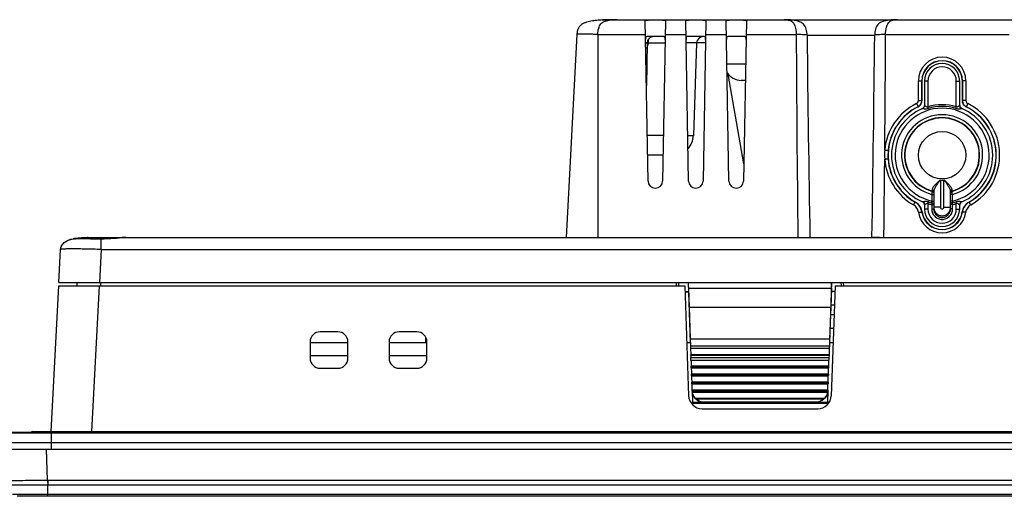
# Model space of a CAD drawing. Header units: millimetres. Extents: x 0 to 1682, y 0 to 1188.
# Tile 13 of 73: x 252 to 398, y 926 to 997. Entities that reach past the tile are written whole.
import ezdxf

# ---------------------------------------------------------------- set-up
doc = ezdxf.new("R2010")
doc.units = ezdxf.units.MM
doc.header["$LTSCALE"] = 92.51
for name, color, linetype in [('ANTENNA_CAP_V2-SHAPE', 7, 'CONTINUOUS'), ('FIXING_GUIDE_RT-SHAPE', 7, 'CONTINUOUS'), ('FRONT_CASE-RC15_-SHAPE', 7, 'CONTINUOUS'), ('GASKET-RT1550WD-SHAPE', 7, 'CONTINUOUS'), ('PROCESSING_MODULE_COVER-SHAPE', 7, 'CONTINUOUS'), ('REAR_CASE_15_RT1540__2024-SHAPE', 7, 'CONTINUOUS')]:
    doc.layers.add(name, color=color, linetype=linetype)

msp = doc.modelspace()

# ---------------------------------------------------------------- linework, layer by layer
at = {"layer": 'ANTENNA_CAP_V2-SHAPE', "color": 7, "linetype": 'Continuous'}
for p, q in [((385.962574, 987.446684), (385.962574, 983.821641)), ((386.462574, 987.446684), (385.962574, 987.446684)), ((386.462574, 987.446684), (386.462574, 983.637194)), ((390.662574, 983.637194), (390.662574, 987.446684)), ((390.662574, 987.446684), (391.162574, 987.446684)), ((391.162574, 983.821641), (391.162574, 987.446684)), ((385.962574, 983.821641), (385.963858, 983.822721)), ((386.537929, 983.379176), (386.462574, 983.637194)), ((390.587219, 983.379176), (390.662574, 983.637194)), ((391.16129, 983.822721), (391.162574, 983.821641)), ((388.314446, 972.751551), (388.312574, 972.72367)), ((388.312574, 972.72367), (388.312574, 968.713924)), ((388.810702, 972.751551), (388.812574, 972.72367)), ((388.812574, 968.713924), (388.812574, 972.72367)), ((387.020761, 970.639296), (387.020761, 969.646097)), ((387.087615, 971.332739), (387.092481, 971.130257)), ((387.092481, 971.130257), (387.091852, 971.082602)), ((387.312574, 971.072558), (387.312574, 968.477705)), ((389.812574, 968.477705), (389.812574, 971.072558)), ((390.032667, 971.130257), (390.037533, 971.332739)), ((390.033296, 971.082602), (390.032667, 971.130257)), ((390.032851, 971.139548), (390.033311, 971.157921)), ((390.104387, 969.646097), (390.104387, 970.639296)), ((385.962574, 969.071726), (385.962574, 968.446684)), ((385.963858, 969.070647), (385.962574, 969.071726)), ((386.537929, 969.514191), (386.462574, 969.256173)), ((386.462574, 969.256173), (386.462574, 968.446684)), ((387.012574, 969.117909), (387.012574, 968.477705)), ((387.012574, 969.117909), (387.312574, 969.117909)), ((390.112574, 969.117909), (389.812574, 969.117909)), ((390.112574, 968.477705), (390.112574, 969.117909)), ((390.587219, 969.514191), (390.662574, 969.256173)), ((390.662574, 968.446684), (390.662574, 969.256173)), ((391.162574, 969.071726), (391.16129, 969.070647)), ((391.162574, 968.446684), (391.162574, 969.071726)), ((386.462574, 968.446684), (385.962574, 968.446684)), ((387.012574, 968.477705), (387.312574, 968.477705)), ((388.312574, 968.713924), (387.312574, 968.713925)), ((388.812574, 968.713924), (389.812574, 968.713924)), ((390.112574, 968.477705), (389.812574, 968.477705)), ((390.662574, 968.446684), (391.162574, 968.446684))]:
    msp.add_line(p, q, dxfattribs=at)
for points in [[(387.091702, 971.163659), (387.092021, 971.141757), (387.092481, 971.130257)], [(390.033843, 971.184983), (390.036266, 971.270959), (390.037533, 971.332739)]]:
    msp.add_lwpolyline(points, dxfattribs=at)
msp.add_circle((388.562574, 976.446684), 3.517156, dxfattribs=at)
for centre, radius, start, end in [((388.562574, 987.446684), 2.6, 0, 180), ((388.562574, 987.446684), 2.1, 0, 180), ((388.562574, 976.446684), 6.973175, 282.77402378, 257.22597622), ((385.462574, 983.821641), 0.5, 292.79903127, 0), ((388.562574, 976.446684), 7.490891, 73.71947246, 106.28052754), ((388.562574, 976.446684), 7.222094, 73.71947246, 106.28052754), ((391.662574, 983.821641), 0.5, 180, 247.20096873), ((388.562574, 976.446684), 7.5, 112.77907505, 247.22092495), ((388.562574, 976.446684), 6.008572, 284.86854977, 255.13145023), ((388.562574, 976.446684), 5.56205, 285.33254404, 254.66745596), ((388.562574, 976.446684), 5.515937, 285.45713879, 254.54286121), ((388.562574, 976.446684), 7.5, 292.77907505, 67.22092495), ((388.562574, 976.446684), 3.731398, 266.15836178, 273.84163822), ((388.562574, 976.446684), 3.703454, 266.15836178, 273.84163822), ((432.32775, 963.60093), 45.85043, 170.60873206, 171.16977745), ((387.012667, 970.793294), 0.299949, 24.90235002, 74.6927933), ((387.012932, 970.841486), 0.299528, 12.39461368, 74.59862874), ((390.112216, 970.841486), 0.299528, 105.40136911, 167.60483165), ((390.11248, 970.793295), 0.299948, 105.30709944, 155.08652107), ((343.864192, 963.451275), 46.795548, 8.83588824, 9.38560224), ((385.462574, 969.071726), 0.5, 0, 67.20096873), ((388.562574, 976.446684), 7.490891, 253.71947246, 258.05820088), ((388.562574, 976.446684), 7.222094, 253.71947246, 257.88168062), ((460.470101, 959.960456), 74.026125, 172.68519773, 172.893983), ((360.047093, 966.857183), 27.117463, 5.34983955, 5.90306111), ((417.769867, 966.789028), 27.812616, 174.10385259, 174.64324675), ((388.562574, 976.446684), 7.222094, 282.11831938, 286.28052754), ((317.424845, 960.057846), 73.250192, 7.10491117, 7.3159081), ((388.562574, 976.446684), 7.490891, 281.94179912, 286.28052754), ((391.662574, 969.071726), 0.5, 112.79903127, 180), ((388.562574, 968.446684), 2.6, 180, 0), ((388.562574, 968.446684), 2.1, 180, 0)]:
    msp.add_arc(centre, radius, start, end, dxfattribs=at)
for points, knots in [([(385.658732, 983.361718), (385.747424, 983.398963), (385.906325, 983.529255), (385.964066, 983.726377), (385.963858, 983.822721)], [0, 0, 0, 0, 0.4996134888, 1, 1, 1, 1]), ([(385.658732, 983.361718), (385.671229, 983.366965), (385.713423, 983.360178), (385.786707, 983.355087), (385.888401, 983.34179), (386.006027, 983.331), (386.134182, 983.324588), (386.314014, 983.329154), (386.44986, 983.353372), (386.537929, 983.379176)], [0, 0, 0, 0, 0.0459251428, 0.1359852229, 0.2547901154, 0.3908233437, 0.5370075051, 0.6890369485, 1, 1, 1, 1]), ([(385.963858, 983.822721), (385.968343, 983.826479), (385.990571, 983.810965), (386.019284, 983.791925), (386.067799, 983.752931), (386.148931, 983.691602), (386.245856, 983.626582), (386.369126, 983.599024), (386.433946, 983.620668), (386.462574, 983.637194)], [0, 0, 0, 0, 0.0311307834, 0.1057482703, 0.2145486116, 0.3469917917, 0.6548800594, 0.8241301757, 1, 1, 1, 1]), ([(390.587219, 983.379176), (390.675247, 983.353469), (390.810968, 983.329003), (390.990746, 983.324648), (391.118926, 983.330982), (391.236614, 983.341776), (391.338375, 983.355078), (391.411702, 983.360175), (391.453916, 983.366967), (391.466416, 983.361718)], [0, 0, 0, 0, 0.3107338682, 0.4627259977, 0.608943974, 0.7450612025, 0.8639507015, 0.9540632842, 1, 1, 1, 1]), ([(390.662574, 983.637194), (390.69089, 983.620667), (390.755358, 983.599193), (390.878501, 983.626068), (390.975634, 983.691195), (391.057009, 983.752657), (391.10569, 983.791801), (391.134494, 983.810895), (391.156793, 983.826492), (391.16129, 983.822721)], [0, 0, 0, 0, 0.1744273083, 0.3432208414, 0.6518366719, 0.7847179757, 0.8938970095, 0.9687754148, 1, 1, 1, 1]), ([(391.466416, 983.361718), (391.377724, 983.398963), (391.218823, 983.529255), (391.161082, 983.726377), (391.16129, 983.822721)], [0, 0, 0, 0, 0.4996131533, 1, 1, 1, 1]), ([(388.314446, 972.751551), (388.266373, 972.754784), (388.17196, 972.707164), (388.027706, 972.582782), (387.856271, 972.414093), (387.663529, 972.212702), (387.485238, 972.016181), (387.328492, 971.828433), (387.201685, 971.652206), (387.113882, 971.491284), (387.086401, 971.381468), (387.087615, 971.332739)], [0, 0, 0, 0, 0.0750983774, 0.1511503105, 0.3014506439, 0.4474407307, 0.5863556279, 0.7147512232, 0.8285992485, 0.9240253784, 1, 1, 1, 1]), ([(388.312574, 972.72367), (388.266393, 972.727695), (388.185106, 972.650608), (388.102674, 972.544352), (388.018911, 972.427332), (387.913746, 972.273808), (387.787416, 972.083363), (387.645129, 971.859615), (387.517726, 971.644553), (387.412193, 971.441304), (387.337142, 971.253836), (387.312574, 971.129535), (387.312574, 971.072558)], [0, 0, 0, 0, 0.0707369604, 0.1434443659, 0.2157551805, 0.2874731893, 0.4283117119, 0.5640368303, 0.6921766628, 0.8096588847, 0.9130558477, 1, 1, 1, 1]), ([(390.037533, 971.332739), (390.038747, 971.381463), (390.011269, 971.491276), (389.92347, 971.652194), (389.796665, 971.828421), (389.639923, 972.016167), (389.461633, 972.212688), (389.268891, 972.414078), (389.097457, 972.58277), (388.9532, 972.707151), (388.858782, 972.754793), (388.810702, 972.751551)], [0, 0, 0, 0, 0.0759662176, 0.1713963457, 0.2852397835, 0.4136345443, 0.5525492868, 0.6985389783, 0.8488391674, 0.9248907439, 1, 1, 1, 1]), ([(389.812574, 971.072558), (389.812574, 971.12953), (389.788009, 971.253827), (389.712962, 971.441289), (389.607431, 971.644536), (389.480032, 971.859593), (389.337747, 972.08334), (389.211419, 972.273783), (389.106255, 972.427305), (389.022494, 972.544325), (388.940057, 972.650587), (388.858766, 972.727697), (388.812574, 972.72367)], [0, 0, 0, 0, 0.0869357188, 0.190335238, 0.3078126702, 0.4359507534, 0.5716745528, 0.7125115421, 0.7842288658, 0.8565390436, 0.9292456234, 1, 1, 1, 1]), ([(387.020761, 970.639296), (387.058145, 970.639191), (387.127482, 970.637612), (387.216549, 970.632099), (387.276794, 970.623916), (387.303511, 970.616709), (387.312574, 970.611174), (387.312574, 970.608461)], [0, 0, 0, 0, 0.3784694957, 0.6989185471, 0.9136620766, 0.9725289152, 1, 1, 1, 1]), ([(387.087615, 971.332739), (387.148751, 971.318591), (387.263474, 971.255565), (387.312574, 971.131269), (387.312574, 971.072558)], [0, 0, 0, 0, 0.5166354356, 1, 1, 1, 1]), ([(390.037533, 971.332739), (389.976397, 971.318591), (389.861674, 971.255565), (389.812574, 971.131269), (389.812574, 971.072558)], [0, 0, 0, 0, 0.5166356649, 1, 1, 1, 1]), ([(390.104387, 970.639296), (390.067003, 970.63919), (389.997665, 970.637608), (389.9086, 970.632092), (389.848353, 970.623911), (389.821638, 970.616706), (389.812574, 970.611174), (389.812574, 970.608461)], [0, 0, 0, 0, 0.3784737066, 0.6989263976, 0.9136703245, 0.9725351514, 1, 1, 1, 1]), ([(386.537929, 969.514191), (386.449901, 969.539898), (386.31418, 969.564365), (386.134402, 969.568719), (386.006222, 969.562386), (385.888534, 969.551591), (385.786773, 969.538289), (385.713446, 969.533192), (385.671232, 969.5264), (385.658732, 969.531649)], [0, 0, 0, 0, 0.3107338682, 0.4627259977, 0.608943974, 0.7450612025, 0.8639507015, 0.9540632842, 1, 1, 1, 1]), ([(385.658732, 969.531649), (385.747424, 969.494405), (385.906325, 969.364112), (385.964066, 969.16699), (385.963858, 969.070647)], [0, 0, 0, 0, 0.4996131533, 1, 1, 1, 1]), ([(386.462574, 969.256173), (386.434258, 969.2727), (386.36979, 969.294175), (386.246647, 969.267299), (386.149514, 969.202172), (386.068139, 969.140711), (386.019458, 969.101566), (385.990654, 969.082472), (385.968355, 969.066875), (385.963858, 969.070647)], [0, 0, 0, 0, 0.1744273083, 0.3432208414, 0.6518366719, 0.7847179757, 0.8938970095, 0.9687754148, 1, 1, 1, 1]), ([(387.020761, 969.646097), (387.058149, 969.645974), (387.127438, 969.644134), (387.216869, 969.637635), (387.276637, 969.628092), (387.304065, 969.619514), (387.312574, 969.612953), (387.312574, 969.609988)], [0, 0, 0, 0, 0.3766199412, 0.6957687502, 0.9104038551, 0.9701315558, 1, 1, 1, 1]), ([(387.046431, 969.385526), (387.081447, 969.383422), (387.180932, 969.370783), (387.312574, 969.299478), (387.312574, 969.227842)], [0, 0, 0, 0, 0.3287153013, 1, 1, 1, 1]), ([(390.104387, 969.646097), (390.066999, 969.645974), (389.99771, 969.644133), (389.908279, 969.637635), (389.848511, 969.628092), (389.821083, 969.619513), (389.812574, 969.612953), (389.812574, 969.609988)], [0, 0, 0, 0, 0.3766202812, 0.6957693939, 0.9104042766, 0.9701317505, 1, 1, 1, 1]), ([(390.078717, 969.385526), (390.043701, 969.383422), (389.944216, 969.370783), (389.812574, 969.299478), (389.812574, 969.227842)], [0, 0, 0, 0, 0.3287153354, 1, 1, 1, 1]), ([(391.466416, 969.531649), (391.453919, 969.526402), (391.411725, 969.533189), (391.338441, 969.538281), (391.236747, 969.551578), (391.119121, 969.562367), (390.990966, 969.568779), (390.811134, 969.564214), (390.675288, 969.539996), (390.587219, 969.514191)], [0, 0, 0, 0, 0.0459251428, 0.1359852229, 0.2547901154, 0.3908233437, 0.5370075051, 0.6890369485, 1, 1, 1, 1]), ([(391.16129, 969.070647), (391.156805, 969.066889), (391.134577, 969.082402), (391.105864, 969.101442), (391.057349, 969.140437), (390.976217, 969.201765), (390.879292, 969.266785), (390.756022, 969.294344), (390.691202, 969.272699), (390.662574, 969.256173)], [0, 0, 0, 0, 0.0311307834, 0.1057482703, 0.2145486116, 0.3469917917, 0.6548800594, 0.8241301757, 1, 1, 1, 1]), ([(391.466416, 969.531649), (391.377724, 969.494405), (391.218823, 969.364112), (391.161082, 969.16699), (391.16129, 969.070647)], [0, 0, 0, 0, 0.4996134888, 1, 1, 1, 1]), ([(387.012574, 968.477705), (387.012575, 968.275943), (387.092754, 967.868012), (387.436016, 967.351117), (387.951497, 967.003664), (388.561342, 966.88106), (389.17164, 967.002769), (389.688086, 967.349934), (390.032179, 967.867209), (390.112562, 968.275643), (390.112574, 968.477705)], [0, 0, 0, 0, 0.1248666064, 0.2497568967, 0.3747012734, 0.4997254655, 0.6248505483, 0.7499433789, 0.874948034, 1, 1, 1, 1]), ([(387.312574, 968.713924), (387.312572, 968.551631), (387.377721, 968.223429), (387.656087, 967.808897), (388.072286, 967.531458), (388.563129, 967.434388), (389.053768, 967.531895), (389.469498, 967.809435), (389.747512, 968.223731), (389.812578, 968.551685), (389.812574, 968.713924)], [0, 0, 0, 0, 0.1249282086, 0.2498787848, 0.3749712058, 0.5001383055, 0.6253018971, 0.7503122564, 0.8751136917, 1, 1, 1, 1]), ([(387.312574, 968.477705), (387.312575, 968.314855), (387.377092, 967.98561), (387.653555, 967.56802), (388.069279, 967.286944), (388.56158, 967.187665), (389.054248, 967.28622), (389.470753, 967.567066), (389.747882, 967.984964), (389.812569, 968.314615), (389.812574, 968.477705)], [0, 0, 0, 0, 0.1248582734, 0.2497449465, 0.3746926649, 0.4997255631, 0.6248597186, 0.7499561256, 0.8749569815, 1, 1, 1, 1]), ([(388.312574, 968.713924), (388.312593, 968.649994), (388.366377, 968.516784), (388.562676, 968.43605), (388.758843, 968.516911), (388.812561, 968.650041), (388.812574, 968.713924)], [0, 0, 0, 0, 0.2501174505, 0.5001319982, 0.7500664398, 1, 1, 1, 1])]:
    msp.add_open_spline(points, degree=3, knots=knots, dxfattribs=at)
at = {"layer": 'FIXING_GUIDE_RT-SHAPE', "color": 7, "linetype": 'Continuous'}
for p, q in [((350.910983, 957.546684), (351.221778, 948.646684)), ((371.90337, 948.646684), (372.214165, 957.546684)), ((350.969509, 956.746684), (351.06991, 953.879459)), ((350.969509, 956.746684), (372.155639, 956.746684)), ((372.155639, 956.746684), (372.055238, 953.879459)), ((351.06991, 953.879459), (351.240886, 949.189596)), ((351.06991, 953.879459), (372.055238, 953.879459)), ((372.055238, 953.879459), (371.884262, 949.189596)), ((351.240886, 949.189596), (351.275806, 948.189596)), ((351.240886, 949.189596), (371.884262, 949.189596)), ((371.884262, 949.189596), (371.849342, 948.189596)), ((351.275806, 948.189596), (351.280608, 947.846684)), ((351.275806, 948.189596), (371.849342, 948.189596)), ((351.280608, 947.846684), (351.31596, 946.83709)), ((351.280608, 947.846684), (371.84454, 947.846684)), ((371.84454, 947.846684), (371.809187, 946.83709)), ((371.849342, 948.189596), (371.84454, 947.846684)), ((371.807528, 946.83709), (351.317619, 946.83709)), ((351.321112, 946.742324), (351.331781, 946.437639)), ((371.804036, 946.742324), (351.321112, 946.742324)), ((351.331781, 946.437639), (371.793367, 946.437639)), ((351.345768, 946.02772), (371.77938, 946.02772)), ((371.804036, 946.742324), (371.793367, 946.437639)), ((371.748908, 945.164487), (351.37624, 945.164487)), ((351.379537, 945.073825), (351.381937, 945.00529)), ((371.745611, 945.073825), (351.379537, 945.073825)), ((351.381937, 945.00529), (371.743211, 945.00529)), ((351.385234, 944.907649), (371.739914, 944.907649)), ((371.745611, 945.073825), (371.743211, 945.00529)), ((371.706946, 943.966132), (351.418202, 943.966132)), ((351.421499, 943.875469), (351.423899, 943.806934)), ((371.703649, 943.875469), (351.421499, 943.875469)), ((351.423899, 943.806934), (371.701249, 943.806934)), ((351.427196, 943.709294), (371.697952, 943.709294)), ((371.664983, 942.767777), (351.460165, 942.767777)), ((351.463462, 942.677114), (351.465862, 942.608579)), ((371.661686, 942.677114), (351.463462, 942.677114)), ((351.465862, 942.608579), (371.659286, 942.608579)), ((371.661686, 942.677114), (371.659286, 942.608579)), ((371.703649, 943.875469), (371.701249, 943.806934)), ((351.469158, 942.510938), (371.655989, 942.510938)), ((351.50183, 941.529062), (351.562574, 939.794348)), ((371.623001, 941.569421), (351.502147, 941.569421)), ((371.616776, 941.478759), (351.508372, 941.478759)), ((351.516047, 941.410223), (371.609101, 941.410223)), ((351.530978, 941.312583), (371.59417, 941.312583)), ((371.623318, 941.529062), (371.562574, 939.794348)), ((351.562574, 939.794348), (351.562574, 939.636994)), ((351.562574, 939.794348), (353.300731, 939.794348)), ((351.56927, 939.445259), (351.562574, 939.636994)), ((371.562574, 939.636994), (351.562574, 939.636994)), ((371.098596, 940.371066), (352.026552, 940.371066)), ((370.99698, 940.280403), (352.128168, 940.280403)), ((353.300731, 939.794348), (353.300731, 939.846684)), ((353.300731, 939.846684), (369.824417, 939.846684)), ((369.824417, 939.846684), (369.824417, 939.794348)), ((369.824417, 939.794348), (371.562574, 939.794348)), ((371.562574, 939.636994), (371.555878, 939.445259)), ((371.562574, 939.794348), (371.562574, 939.636994))]:
    msp.add_line(p, q, dxfattribs=at)
for centre, radius, start, end in [((352.631332, 941.622043), 1.13041, 182.29680269, 182.66812891), ((353.296057, 941.644242), 1.795328, 185.28872162, 187.48974451), ((369.829091, 941.644242), 1.795328, 352.51025549, 354.71127838), ((370.493816, 941.622043), 1.13041, 357.3318711, 357.70319731), ((353.300501, 941.647939), 1.801255, 229.39483724, 270.00729098), ((369.824647, 941.647939), 1.801255, 269.99270902, 310.60516276)]:
    msp.add_arc(centre, radius, start, end, dxfattribs=at)
for centre, major_axis, start_param, end_param in [((350.913639, 958.146684), (-0.048889, 1.4), -4.2677086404, -3.1416564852), ((372.211509, 958.146684), (0.048889, 1.4), -3.141528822, -2.0154766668), ((351.321112, 946.73709), (-0.003492, 0.1), -1.5185002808, -0.0000638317), ((351.331781, 946.411471), (-0.01746, 0.5), -2.4457954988, -1.5185002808), ((351.359756, 945.643969), (-0.01746, 0.5), 0.6957971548, 2.8540517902), ((371.765392, 945.643969), (0.01746, 0.5), -2.8540517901, -0.6957971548), ((371.793367, 946.411471), (0.01746, 0.5), 1.5185002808, 2.4457954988), ((371.804036, 946.73709), (0.003492, 0.1), 0.0000638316, 1.5185002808), ((351.379537, 945.068591), (-0.003492, 0.1), -1.5185002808, -0.2875408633), ((351.381937, 945.000056), (-0.003492, 0.1), -2.7494596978, -1.5185002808), ((351.401718, 944.445613), (-0.01746, 0.5), 0.3921329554, 2.8540517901), ((371.72343, 944.445613), (0.01746, 0.5), -2.8540517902, -0.3921329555), ((371.743211, 945.000056), (0.003492, 0.1), 1.5185002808, 2.7494596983), ((371.745611, 945.068591), (0.003492, 0.1), 0.2875408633, 1.5185002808), ((351.421499, 943.870236), (-0.003492, 0.1), -1.5185002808, -0.2875408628), ((351.423899, 943.801701), (-0.003492, 0.1), -2.7494596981, -1.5185002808), ((351.44368, 943.247258), (-0.01746, 0.5), 0.3921329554, 2.8540517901), ((351.463462, 942.67188), (-0.003492, 0.1), -1.5185002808, -0.2875408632), ((351.465862, 942.603345), (-0.003492, 0.1), -2.7494596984, -1.5185002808), ((371.659286, 942.603345), (0.003492, 0.1), 1.5185002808, 2.7494596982), ((371.661686, 942.67188), (0.003492, 0.1), 0.2875408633, 1.5185002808), ((371.681468, 943.247258), (0.01746, 0.5), -2.8540517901, -0.3921329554), ((371.701249, 943.801701), (0.003492, 0.1), 1.5185002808, 2.7494596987), ((371.703649, 943.870236), (0.003492, 0.1), 0.2875408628, 1.5185002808), ((351.485643, 942.048902), (-0.01746, 0.5), 0.3921329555, 2.806266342), ((371.639505, 942.048902), (0.01746, 0.5), -2.8062663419, -0.3921329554)]:
    msp.add_ellipse(centre, major_axis=major_axis, ratio=0.0018278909, start_param=start_param, end_param=end_param, dxfattribs=at)
for points, knots in [([(351.50183, 941.529062), (351.509833, 941.30051), (351.615456, 940.841682), (352.019684, 940.266803), (352.609118, 939.883641), (353.071753, 939.794348), (353.300731, 939.794348)], [0, 0, 0, 0, 0.2498717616, 0.49977936, 0.7498151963, 1, 1, 1, 1]), ([(351.508372, 941.478759), (351.507449, 941.488727), (351.504881, 941.518913), (351.503093, 941.54916), (351.502147, 941.569421)], [0, 0, 0, 0, 0.3304576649, 1, 1, 1, 1]), ([(351.530978, 941.312583), (351.530114, 941.317917), (351.524637, 941.350384), (351.519634, 941.382936), (351.516047, 941.410223)], [0, 0, 0, 0, 0.1641260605, 1, 1, 1, 1]), ([(352.026552, 940.371066), (351.970049, 940.419232), (351.849263, 940.552472), (351.652164, 940.855507), (351.560023, 941.133208), (351.530978, 941.312583)], [0, 0, 0, 0, 0.2060936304, 0.4956054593, 1, 1, 1, 1]), ([(371.623318, 941.529062), (371.615315, 941.30051), (371.509692, 940.841682), (371.105464, 940.266803), (370.51603, 939.883641), (370.053395, 939.794348), (369.824417, 939.794348)], [0, 0, 0, 0, 0.2498717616, 0.49977936, 0.7498151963, 1, 1, 1, 1]), ([(371.59417, 941.312583), (371.565125, 941.133208), (371.472984, 940.855508), (371.275885, 940.552472), (371.155099, 940.419232), (371.098596, 940.371066)], [0, 0, 0, 0, 0.5043941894, 0.7939064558, 1, 1, 1, 1]), ([(371.609101, 941.410223), (371.607767, 941.400075), (371.60326, 941.367456), (371.597797, 941.334982), (371.59417, 941.312583)], [0, 0, 0, 0, 0.3108689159, 1, 1, 1, 1]), ([(371.623001, 941.569421), (371.622797, 941.565048), (371.621356, 941.53479), (371.619164, 941.504564), (371.616776, 941.478759)], [0, 0, 0, 0, 0.1445037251, 1, 1, 1, 1]), ([(352.128168, 940.280403), (352.118075, 940.289056), (352.083715, 940.318728), (352.050982, 940.350241), (352.026552, 940.371066)], [0, 0, 0, 0, 0.2928557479, 1, 1, 1, 1]), ([(371.098596, 940.371066), (371.092433, 940.365812), (371.05904, 940.335046), (371.025293, 940.304679), (370.99698, 940.280403)], [0, 0, 0, 0, 0.1783970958, 1, 1, 1, 1])]:
    msp.add_open_spline(points, degree=3, knots=knots, dxfattribs=at)
at = {"layer": 'FRONT_CASE-RC15_-SHAPE', "color": 7, "linetype": 'Continuous'}
for p, q in [((256.531215, 935.448327), (257.663137, 957.046684)), ((257.663137, 957.046684), (350.427016, 957.046684)), ((263.654915, 957.046684), (262.522907, 935.446684)), ((350.427016, 957.046684), (350.99517, 940.776885)), ((350.959872, 956.146684), (350.458445, 956.146684)), ((372.698132, 957.046684), (372.129978, 940.776885)), ((372.698132, 957.046684), (609.462011, 957.046684)), ((299.012574, 950.246684), (296.412574, 950.246684)), ((310.712574, 950.246684), (308.112574, 950.246684)), ((294.912574, 948.746684), (294.912574, 946.346684)), ((294.912574, 948.646684), (300.512574, 948.646684)), ((300.512574, 946.346684), (300.512574, 948.746684)), ((306.612574, 948.746684), (306.612574, 946.346684)), ((306.612574, 948.646684), (312.212574, 948.646684)), ((312.062574, 948.646684), (312.062574, 949.398757)), ((312.212574, 946.346684), (312.212574, 948.746684)), ((350.72035, 948.646684), (351.221778, 948.646684)), ((371.90337, 948.646684), (372.404798, 948.646684)), ((294.912574, 946.716483), (300.512574, 946.716483)), ((306.612574, 946.716483), (312.212574, 946.716483)), ((296.412574, 944.846684), (299.012574, 944.846684)), ((308.112574, 944.846684), (310.712574, 944.846684)), ((352.993952, 938.846684), (370.131196, 938.846684)), ((248.862574, 932.846684), (618.262574, 932.846684)), ((256.018859, 928.24915), (255.85831, 932.846684)), ((252.360834, 928.218155), (252.761212, 928.220192)), ((252.761212, 928.220192), (252.84334, 928.22066)), ((255.86137, 928.24733), (256.018859, 928.249144)), ((256.018859, 928.24915), (256.029575, 928.24923)), ((256.029575, 928.24923), (611.106292, 928.24923)), ((256.030823, 927.856764), (256.032962, 927.564795)), ((256.032237, 925.846684), (256.032956, 927.564795)), ((256.032956, 927.564795), (611.092192, 927.564795)), ((615.6141, 925.846684), (251.511048, 925.846684)), ((611.092192, 926.127342), (256.032956, 926.127342))]:
    msp.add_line(p, q, dxfattribs=at)
msp.add_lwpolyline([(256.032237, 925.846684), (256.032359, 925.851287), (256.032579, 925.887863)], dxfattribs=at)
for centre, radius, start, end in [((296.412574, 948.746684), 1.5, 90, 180), ((299.012574, 948.746684), 1.5, 0, 90), ((308.112574, 948.746684), 1.5, 90, 180), ((310.712574, 948.746684), 1.5, 0, 90), ((296.412574, 946.346684), 1.5, 180, 270), ((299.012574, 946.346684), 1.5, 270, 0), ((308.112574, 946.346684), 1.5, 180, 270), ((310.712574, 946.346684), 1.5, 270, 0), ((352.993952, 940.846684), 2, 182, 270), ((370.131196, 940.846684), 2, 270, 358), ((249.793609, 1444.106283), 515.894638, 270.33870816, 270.67390719)]:
    msp.add_arc(centre, radius, start, end, dxfattribs=at)
for points, knots in [([(249.023124, 928.249133), (249.023185, 928.247643), (249.029756, 928.245627), (249.039282, 928.243555), (249.057984, 928.241239), (249.095416, 928.237892), (249.160706, 928.234254), (249.259283, 928.230471), (249.385554, 928.227042), (249.538686, 928.223985), (249.718182, 928.221346), (250.00795, 928.218236), (250.429651, 928.215729), (251.002037, 928.214636), (251.655907, 928.215389), (252.117942, 928.217046), (252.360834, 928.218155)], [0, 0, 0, 0, 0.0013395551, 0.0046520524, 0.0100504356, 0.0175486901, 0.0388385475, 0.0684674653, 0.1063233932, 0.1522562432, 0.206083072, 0.2675843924, 0.4125897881, 0.5849247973, 0.7817934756, 1, 1, 1, 1]), ([(256.018859, 928.24915), (256.019128, 928.215395), (256.020505, 928.084584), (256.020282, 927.953589), (256.026675, 927.856715)], [0, 0, 0, 0, 0.2579913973, 1, 1, 1, 1]), ([(256.029575, 928.24923), (256.029718, 928.215482), (256.030241, 928.084661), (256.030982, 927.953838), (256.030823, 927.856764)], [0, 0, 0, 0, 0.2579662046, 1, 1, 1, 1]), ([(249.328338, 927.564086), (249.331589, 927.561672), (249.34591, 927.561223), (249.37274, 927.557592), (249.4167, 927.555916), (249.505623, 927.552151), (249.655746, 927.549022), (249.880568, 927.545597), (250.163889, 927.543073), (250.502849, 927.541195), (250.894298, 927.54011), (251.509982, 927.539681), (252.379065, 927.541345), (253.517383, 927.546269), (254.750918, 927.554015), (255.600155, 927.560963), (256.032956, 927.564785)], [0, 0, 0, 0, 0.001811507, 0.0059610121, 0.0124575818, 0.0212925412, 0.0458967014, 0.0795483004, 0.1219310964, 0.1726441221, 0.2312072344, 0.2970652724, 0.4481033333, 0.6200364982, 0.8063562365, 1, 1, 1, 1]), ([(256.032956, 926.127342), (255.694162, 926.12654), (255.029585, 926.12518), (254.064689, 926.123597), (253.175251, 926.122618), (252.497019, 926.122294), (252.01743, 926.122391), (251.713378, 926.122624), (251.450807, 926.122997), (251.232262, 926.123563), (251.078587, 926.124078), (250.979262, 926.124774), (250.922691, 926.124966), (250.878834, 926.126056), (250.846305, 926.125084), (250.828246, 926.128126), (250.818087, 926.125743), (250.816405, 926.127318)], [0, 0, 0, 0, 0.1948369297, 0.3821901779, 0.5549003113, 0.7063417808, 0.7722328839, 0.8307055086, 0.8811993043, 0.9232305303, 0.956397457, 0.9695552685, 0.9803850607, 0.9888615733, 0.994961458, 0.9986747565, 1, 1, 1, 1])]:
    msp.add_open_spline(points, degree=3, knots=knots, dxfattribs=at)
at = {"layer": 'GASKET-RT1550WD-SHAPE', "color": 7, "linetype": 'Continuous'}
for p, q in [((250.362574, 935.246684), (616.762574, 935.246684)), ((250.462574, 935.346684), (616.662574, 935.346684)), ((253.609365, 935.375241), (253.585402, 935.346684)), ((253.609365, 935.375241), (613.515783, 935.375241)), ((253.762574, 935.446684), (613.362574, 935.446684)), ((256.562574, 935.446684), (256.562574, 932.846684)), ((249.362574, 933.846684), (617.762574, 933.846684)), ((248.862574, 932.846684), (618.262574, 932.846684))]:
    msp.add_line(p, q, dxfattribs=at)
msp.add_arc((253.762574, 935.246684), 0.2, 90, 140, dxfattribs=at)
at = {"layer": 'PROCESSING_MODULE_COVER-SHAPE', "color": 7, "linetype": 'Continuous'}
for p, q in [((340.43256, 996.546684), (526.692588, 996.546684)), ((344.980388, 972.610145), (344.565108, 996.401523)), ((347.56004, 996.401523), (347.14476, 972.610145)), ((350.980388, 972.610145), (350.565108, 996.401523)), ((353.56004, 996.401523), (353.14476, 972.610145)), ((356.980388, 972.610145), (356.565108, 996.401523)), ((359.56004, 996.401523), (359.14476, 972.610145)), ((334.440783, 994.360699), (332.862574, 964.246684)), ((337.562574, 994.360699), (337.562574, 964.246684)), ((337.562574, 994.360699), (344.60073, 994.360699)), ((347.270115, 994.046684), (344.855033, 994.046684)), ((345.045807, 993.081583), (345.045807, 993.64858)), ((347.524417, 994.360699), (350.60073, 994.360699)), ((353.270115, 994.046684), (350.855033, 994.046684)), ((353.524417, 994.360699), (356.60073, 994.360699)), ((359.270115, 994.046684), (356.855033, 994.046684)), ((359.524417, 994.360699), (366.939867, 994.360699)), ((368.550241, 994.256081), (378.574907, 994.256081)), ((380.185281, 994.360699), (398.48807, 994.360699)), ((344.843274, 993.064136), (344.733318, 986.764771)), ((344.829486, 992.274265), (345.045807, 993.081583)), ((347.50209, 993.081583), (345.045807, 993.081583)), ((352.182699, 993.081583), (351.702902, 979.341985)), ((353.502395, 993.09902), (352.182699, 993.09902)), ((359.447593, 989.959435), (356.677555, 989.959435)), ((359.189641, 975.181379), (356.844592, 988.480812)), ((359.405478, 987.546684), (358.791083, 987.546684)), ((385.042655, 984.547406), (385.045332, 987.472852)), ((385.542579, 984.521238), (385.545255, 987.446684)), ((385.562574, 987.446684), (385.545255, 987.446684)), ((385.562574, 987.446684), (385.562574, 984.508847)), ((391.562574, 984.508847), (391.562574, 987.446684)), ((391.562574, 987.446684), (391.579893, 987.446684)), ((391.579893, 987.446684), (391.582569, 984.521238)), ((392.079816, 987.472852), (392.082493, 984.547406)), ((385.007094, 983.613172), (384.987946, 983.626441)), ((392.118054, 983.613172), (392.137202, 983.626441)), ((347.262265, 979.341985), (344.862883, 979.341985)), ((347.211727, 976.446684), (344.913421, 976.446684)), ((384.600671, 969.496624), (384.572083, 969.473617)), ((392.524477, 969.496624), (392.553065, 969.473617)), ((385.591056, 968.034273), (385.557687, 968.019108)), ((391.534092, 968.034273), (391.567461, 968.019108))]:
    msp.add_line(p, q, dxfattribs=at)
for centre, radius, start, end in [((340.425079, 926.787999), 69.758685, 89.99385583, 90.29359931), ((381.963544, 992.666971), 3.879703, 90.20712488, 93.46300143), ((337.749249, 994.190843), 3.312824, 173.68119594, 177.06102212), ((345.843121, 993.046684), 1, 90, 179), ((353.18209, 993.046684), 1, 90, 178), ((4431.085011, 1013.501104), 4064.190216, 180.269836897, 180.694391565), ((4682.417085, 1039.25771), 4314.101563, 180.597679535, 180.996275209), ((-3935.33225, 1039.258272), 4314.14188, 359.003726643, 359.402318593), ((-3791.239064, 1014.231196), 4171.471671, 359.491581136, 359.72707476), ((337.696663, 965.637775), 28.410771, 75.26860591, 75.41992933), ((337.45823, 964.730327), 29.349021, 75.01719594, 75.26891359), ((388.562574, 987.469635), 3.517244, 0.05239429, 179.94760571), ((388.562574, 987.443467), 3.01732, 0.06107902, 179.93892098), ((388.562574, 987.446684), 3, 0, 180), ((358.791083, 990.046684), 2.5, 213.21400176, 270), ((388.56259, 976.465044), 8.527325, 116.44431823, 174.94919506), ((388.562574, 976.446684), 8, 116.38719863, 240.31456379), ((388.562589, 976.438876), 8.027401, 116.44286347, 174.94594302), ((384.56276, 984.508824), 0.999813, 296.38606411, 340.92345382), ((384.559622, 984.509466), 1.002988, 340.94736182, 353.60386026), ((384.538846, 984.522299), 1.003734, 345.98194141, 359.93943697), ((384.562126, 984.509004), 1.000448, 353.61418663, 359.99098689), ((392.563023, 984.509005), 1.000449, 180.00904508, 186.39154323), ((392.585859, 984.522218), 1.003291, 180.05595522, 193.14818776), ((388.562574, 976.446684), 8, 299.68543621, 63.61280137), ((388.562568, 976.438883), 8.027391, 299.80899101, 63.5571704), ((388.562567, 976.465051), 8.527315, 299.80736983, 63.55571551), ((348.70473, 979.446684), 3, 317.01193544, 358), ((386.452328, 976.484167), 6.425737, 173.46230974, 185.4996546), ((388.575186, 976.438768), 8.039958, 174.95308555, 184.00237112), ((-3538.009689, 1011.958985), 3918.232077, 359.302292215, 359.472243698), ((388.562611, 976.465071), 8.527347, 184.01284476, 240.1925199), ((388.562609, 976.438902), 8.027421, 184.00958926, 240.19089835), ((346.062574, 972.629035), 1.082351, 181, 359), ((352.062574, 972.629035), 1.082351, 181, 359), ((358.062574, 972.629035), 1.082351, 181, 359), ((383.609807, 967.758777), 2.000481, 55.08609705, 60.30961763), ((383.610403, 967.759388), 1.999639, 18.33474719, 55.09006413), ((393.514746, 967.759388), 1.999639, 124.91008538, 161.66410056), ((393.515341, 967.758777), 2.000481, 119.6903845, 124.91405141), ((388.562574, 968.469626), 3.534626, 188.04668548, 351.95331452), ((383.572429, 967.737555), 2.005124, 8.07197242, 17.30292835), ((383.605513, 967.758257), 2.004637, 7.9141297, 18.32148241), ((388.562574, 968.443457), 3.034702, 188.03813873, 351.96186127), ((388.562574, 968.446684), 3, 187.90148966, 352.09851034), ((393.519634, 967.758257), 2.004636, 161.67736818, 172.08587161), ((393.553524, 967.737317), 2.005954, 162.69379024, 171.92454356)]:
    msp.add_arc(centre, radius, start, end, dxfattribs=at)
for points, knots in [([(340.43256, 996.546684), (340.136384, 996.546684), (339.549377, 996.543415), (338.674087, 996.522117), (337.808005, 996.478516), (336.947311, 996.398136), (336.235492, 996.275353), (335.679663, 996.110986), (335.278788, 995.92839), (334.914298, 995.66272), (334.638201, 995.28771), (334.486849, 994.837358), (334.449177, 994.520876), (334.440783, 994.360699)], [0, 0, 0, 0, 0.1255270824, 0.2487808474, 0.3710574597, 0.4929807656, 0.6150395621, 0.6764705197, 0.7381766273, 0.8009423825, 0.8655381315, 0.9320200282, 1, 1, 1, 1]), ([(337.562574, 994.360699), (337.559634, 994.51988), (337.573853, 994.830587), (337.670827, 995.369882), (337.8814, 995.821141), (338.183553, 996.102881), (338.459364, 996.270111), (338.814905, 996.3965), (339.241323, 996.477634), (339.779073, 996.534003), (340.175997, 996.546684), (340.43256, 996.546684)], [0, 0, 0, 0, 0.1129702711, 0.2197370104, 0.3887892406, 0.4530070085, 0.5104100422, 0.616585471, 0.7185720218, 0.8179489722, 1, 1, 1, 1]), ([(338.216495, 996.497784), (338.369238, 996.505941), (338.985949, 996.533166), (339.6033, 996.543339), (340.067618, 996.545768)], [0, 0, 0, 0, 0.2477951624, 1, 1, 1, 1]), ([(344.565108, 996.401523), (344.56486, 996.415739), (344.592404, 996.435933), (344.631816, 996.448733), (344.706801, 996.466447), (344.830896, 996.481038), (345.101485, 996.500531), (345.51724, 996.511139), (346.062575, 996.515523), (346.607906, 996.511139), (347.023663, 996.500531), (347.294248, 996.481038), (347.418346, 996.466447), (347.493332, 996.448734), (347.532743, 996.435933), (347.560288, 996.415739), (347.56004, 996.401523)], [0, 0, 0, 0, 0.0140481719, 0.0264974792, 0.0431478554, 0.0889986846, 0.150458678, 0.3107820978, 0.4999986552, 0.6892200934, 0.8495400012, 0.910999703, 0.9568520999, 0.9735025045, 0.9859516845, 1, 1, 1, 1]), ([(350.565108, 996.401523), (350.56486, 996.415739), (350.592404, 996.435933), (350.631816, 996.448733), (350.706801, 996.466447), (350.830896, 996.481038), (351.101485, 996.500531), (351.51724, 996.511139), (352.062575, 996.515523), (352.607906, 996.511139), (353.023663, 996.500531), (353.294248, 996.481038), (353.418346, 996.466447), (353.493332, 996.448734), (353.532743, 996.435933), (353.560288, 996.415739), (353.56004, 996.401523)], [0, 0, 0, 0, 0.0140481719, 0.0264974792, 0.0431478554, 0.0889986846, 0.150458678, 0.3107820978, 0.4999986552, 0.6892200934, 0.8495400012, 0.910999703, 0.9568520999, 0.9735025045, 0.9859516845, 1, 1, 1, 1]), ([(356.565108, 996.401523), (356.56486, 996.415739), (356.592404, 996.435933), (356.631816, 996.448733), (356.706801, 996.466447), (356.830896, 996.481038), (357.101485, 996.500531), (357.51724, 996.511139), (358.062575, 996.515523), (358.607906, 996.511139), (359.023663, 996.500531), (359.294248, 996.481038), (359.418346, 996.466447), (359.493332, 996.448734), (359.532743, 996.435933), (359.560288, 996.415739), (359.56004, 996.401523)], [0, 0, 0, 0, 0.0140481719, 0.0264974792, 0.0431478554, 0.0889986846, 0.150458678, 0.3107820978, 0.4999986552, 0.6892200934, 0.8495400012, 0.910999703, 0.9568520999, 0.9735025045, 0.9859516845, 1, 1, 1, 1]), ([(365.158714, 996.546684), (365.314038, 996.546684), (365.555162, 996.534163), (365.881179, 996.475692), (366.145578, 996.388052), (366.429636, 996.209547), (366.635152, 995.927193), (366.771191, 995.587419), (366.896149, 995.079003), (366.932993, 994.655979), (366.939867, 994.3607)], [0, 0, 0, 0, 0.1421169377, 0.220078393, 0.3025213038, 0.3956729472, 0.5222371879, 0.6139055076, 0.7297563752, 1, 1, 1, 1]), ([(368.550241, 994.256081), (368.545953, 994.409228), (368.529194, 994.710885), (368.45507, 995.146317), (368.311109, 995.533705), (368.037108, 995.92047), (367.598198, 996.210206), (367.066599, 996.380431), (366.5676, 996.471774), (365.936113, 996.536116), (365.468497, 996.546684), (365.158714, 996.546684)], [0, 0, 0, 0, 0.0965972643, 0.1902628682, 0.2775476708, 0.3548432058, 0.485388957, 0.6000199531, 0.7054869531, 0.8046819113, 1, 1, 1, 1]), ([(381.927499, 996.546646), (381.621448, 996.546049), (381.158699, 996.534291), (380.533404, 996.468301), (380.03816, 996.375519), (379.510913, 996.202793), (379.077261, 995.91018), (378.80932, 995.522814), (378.667965, 995.137617), (378.595679, 994.705977), (378.579142, 994.407324), (378.574907, 994.256081)], [0, 0, 0, 0, 0.1945553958, 0.2938559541, 0.3994685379, 0.5142893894, 0.6451892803, 0.722730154, 0.8100633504, 0.9038178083, 1, 1, 1, 1]), ([(380.185281, 994.360699), (380.201266, 995.047322), (380.349423, 996.339648), (381.429443, 996.52139), (381.729194, 996.53959)], [0, 0, 0, 0, 0.6957756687, 1, 1, 1, 1]), ([(337.562574, 994.360699), (337.35976, 994.36509), (336.96169, 994.372222), (336.383774, 994.379304), (335.851051, 994.383501), (335.44507, 994.384811), (335.158096, 994.384402), (334.976257, 994.383442), (334.819132, 994.381798), (334.688662, 994.379497), (334.585185, 994.376478), (334.511932, 994.372934), (334.466089, 994.368844), (334.447583, 994.365114), (334.440871, 994.362388), (334.440783, 994.360699)], [0, 0, 0, 0, 0.1948155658, 0.382340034, 0.5550350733, 0.7064221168, 0.7722248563, 0.8306180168, 0.8810726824, 0.9230608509, 0.9561147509, 0.9800053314, 0.9945846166, 0.9983764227, 1, 1, 1, 1]), ([(344.855033, 994.046684), (344.81421, 994.046684), (344.732335, 994.03763), (344.640965, 993.941007), (344.613936, 993.795372), (344.612466, 993.688375), (344.613531, 993.627342)], [0, 0, 0, 0, 0.2205353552, 0.4190787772, 0.6702319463, 1, 1, 1, 1]), ([(347.511617, 993.627342), (347.512682, 993.688353), (347.511208, 993.795325), (347.484228, 993.940944), (347.392871, 994.037619), (347.310962, 994.046684), (347.270115, 994.046684)], [0, 0, 0, 0, 0.3296414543, 0.58078201, 0.7793382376, 1, 1, 1, 1]), ([(350.855033, 994.046684), (350.81421, 994.046684), (350.732335, 994.03763), (350.640965, 993.941007), (350.613936, 993.795372), (350.612466, 993.688375), (350.613531, 993.627342)], [0, 0, 0, 0, 0.2205353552, 0.4190787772, 0.6702319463, 1, 1, 1, 1]), ([(353.511617, 993.627342), (353.512682, 993.688353), (353.511208, 993.795325), (353.484228, 993.940944), (353.392871, 994.037619), (353.310962, 994.046684), (353.270115, 994.046684)], [0, 0, 0, 0, 0.3296414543, 0.58078201, 0.7793382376, 1, 1, 1, 1]), ([(356.855033, 994.046684), (356.81421, 994.046684), (356.732335, 994.03763), (356.640965, 993.941007), (356.613936, 993.795372), (356.612466, 993.688375), (356.613531, 993.627342)], [0, 0, 0, 0, 0.2205353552, 0.4190787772, 0.6702319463, 1, 1, 1, 1]), ([(359.511617, 993.627342), (359.512682, 993.688353), (359.511208, 993.795325), (359.484228, 993.940944), (359.392871, 994.037619), (359.310962, 994.046684), (359.270115, 994.046684)], [0, 0, 0, 0, 0.3296414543, 0.58078201, 0.7793382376, 1, 1, 1, 1]), ([(368.550241, 994.256081), (368.315242, 994.286949), (367.778132, 994.326726), (367.240717, 994.350507), (366.939867, 994.3607)], [0, 0, 0, 0, 0.4405206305, 1, 1, 1, 1]), ([(380.185281, 994.360699), (379.884424, 994.350506), (379.347009, 994.326725), (378.809899, 994.286949), (378.574907, 994.256081)], [0, 0, 0, 0, 0.5594927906, 1, 1, 1, 1]), ([(344.843274, 993.064136), (344.843365, 993.069503), (344.816689, 993.075152), (344.781781, 993.08243), (344.708803, 993.089425), (344.655103, 993.093547), (344.623143, 993.095648)], [0, 0, 0, 0, 0.0719117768, 0.2609505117, 0.5709077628, 1, 1, 1, 1]), ([(352.182699, 993.081583), (352.182776, 993.083865), (352.169032, 993.083152), (352.153962, 993.086813), (352.11853, 993.087304), (352.073967, 993.089363), (352.01499, 993.090592), (351.91225, 993.092525), (351.753467, 993.094181), (351.528988, 993.095504), (351.261454, 993.096089), (350.955014, 993.095968), (350.738188, 993.095426), (350.624032, 993.095046)], [0, 0, 0, 0, 0.0043930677, 0.0170837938, 0.0381487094, 0.0675309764, 0.1051205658, 0.1507915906, 0.2656459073, 0.4103805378, 0.5828183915, 0.7803562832, 1, 1, 1, 1]), ([(385.045332, 987.472852), (385.108452, 987.472794), (385.200207, 987.471866), (385.316906, 987.468568), (385.391632, 987.465552), (385.452351, 987.461502), (385.500383, 987.458133), (385.526268, 987.452492), (385.543973, 987.450536), (385.545255, 987.446684)], [0, 0, 0, 0, 0.3773063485, 0.5481739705, 0.6985019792, 0.822764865, 0.9162661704, 0.9757305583, 1, 1, 1, 1]), ([(392.079816, 987.472852), (392.016696, 987.472794), (391.924941, 987.471866), (391.808242, 987.468568), (391.733515, 987.465552), (391.672797, 987.461502), (391.624765, 987.458133), (391.59888, 987.452492), (391.581175, 987.450536), (391.579893, 987.446684)], [0, 0, 0, 0, 0.3773062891, 0.5481739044, 0.6985019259, 0.8227648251, 0.9162661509, 0.9757305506, 1, 1, 1, 1]), ([(384.765134, 984.100134), (384.846815, 984.140765), (384.990312, 984.270169), (385.042566, 984.45622), (385.042655, 984.547406)], [0, 0, 0, 0, 0.5001168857, 1, 1, 1, 1]), ([(384.765134, 984.100134), (384.794352, 984.041551), (384.836606, 983.955994), (384.889503, 983.846366), (384.923461, 983.775639), (384.949886, 983.71711), (384.972223, 983.672109), (384.979953, 983.644653), (384.989737, 983.629995), (384.987946, 983.626441)], [0, 0, 0, 0, 0.3749832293, 0.5463583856, 0.6977316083, 0.8231603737, 0.9175470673, 0.9772038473, 1, 1, 1, 1]), ([(384.987946, 983.626441), (385.115887, 983.690123), (385.346878, 983.875184), (385.478019, 984.140545), (385.512688, 984.279167)], [0, 0, 0, 0, 0.5000382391, 1, 1, 1, 1]), ([(385.042655, 984.547406), (385.105776, 984.547348), (385.197531, 984.54642), (385.31423, 984.543123), (385.388956, 984.540106), (385.449675, 984.536056), (385.497707, 984.532687), (385.523591, 984.527046), (385.541297, 984.52509), (385.542579, 984.521238)], [0, 0, 0, 0, 0.3773062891, 0.5481739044, 0.6985019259, 0.8227648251, 0.9162661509, 0.9757305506, 1, 1, 1, 1]), ([(392.118054, 983.613172), (391.970511, 983.686372), (391.707986, 983.910557), (391.587118, 984.233929), (391.568792, 984.397633)], [0, 0, 0, 0, 0.4999652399, 1, 1, 1, 1]), ([(392.082493, 984.547406), (392.019372, 984.547348), (391.927617, 984.54642), (391.810918, 984.543123), (391.736192, 984.540106), (391.675473, 984.536056), (391.627441, 984.532687), (391.601556, 984.527046), (391.583851, 984.52509), (391.582569, 984.521238)], [0, 0, 0, 0, 0.3773062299, 0.5481738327, 0.6985018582, 0.8227647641, 0.9162661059, 0.9757305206, 1, 1, 1, 1]), ([(391.608869, 984.293999), (391.64198, 984.152467), (391.77242, 983.880629), (392.007019, 983.69124), (392.137202, 983.626441)], [0, 0, 0, 0, 0.4998881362, 1, 1, 1, 1]), ([(392.082493, 984.547406), (392.082581, 984.456235), (392.134826, 984.270186), (392.27832, 984.140773), (392.360014, 984.100134)], [0, 0, 0, 0, 0.499798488, 1, 1, 1, 1]), ([(392.360014, 984.100134), (392.330796, 984.041551), (392.288542, 983.955994), (392.235645, 983.846366), (392.201687, 983.775639), (392.175262, 983.71711), (392.152925, 983.672109), (392.145195, 983.644653), (392.135411, 983.629995), (392.137202, 983.626441)], [0, 0, 0, 0, 0.3749833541, 0.5463585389, 0.6977317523, 0.8231604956, 0.9175471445, 0.9772038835, 1, 1, 1, 1]), ([(351.702902, 979.341985), (351.702711, 979.336493), (351.677123, 979.330164), (351.641606, 979.323545), (351.570455, 979.317135), (351.478043, 979.311507), (351.358193, 979.306787), (351.151395, 979.301473), (350.984047, 979.299783), (350.86489, 979.29917)], [0, 0, 0, 0, 0.0195802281, 0.0691901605, 0.1501487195, 0.2620664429, 0.4042054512, 0.5754714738, 1, 1, 1, 1]), ([(380.068376, 977.215781), (380.131484, 977.210219), (380.223173, 977.201287), (380.339628, 977.187814), (380.414176, 977.178281), (380.474626, 977.168931), (380.522449, 977.161391), (380.547872, 977.15348), (380.565448, 977.15002), (380.566399, 977.146055)], [0, 0, 0, 0, 0.3769920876, 0.5478696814, 0.6982683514, 0.8226267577, 0.9162161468, 0.9757351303, 1, 1, 1, 1]), ([(380.05617, 975.868326), (380.118947, 975.872718), (380.210243, 975.878266), (380.326485, 975.883221), (380.400938, 975.885495), (380.461534, 975.885754), (380.509468, 975.885798), (380.535574, 975.882023), (380.553288, 975.881331), (380.554836, 975.877597)], [0, 0, 0, 0, 0.3775764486, 0.5484422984, 0.6987177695, 0.8229057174, 0.9163348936, 0.9757488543, 1, 1, 1, 1]), ([(384.323776, 969.065887), (384.354043, 969.118577), (384.398226, 969.19477), (384.455296, 969.29095), (384.49173, 969.35193), (384.522518, 969.400773), (384.545345, 969.439669), (384.561937, 969.458862), (384.5685, 969.473364), (384.572083, 969.473617)], [0, 0, 0, 0, 0.3816024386, 0.5528719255, 0.7028818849, 0.8264070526, 0.918990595, 0.9774399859, 1, 1, 1, 1]), ([(385.062749, 967.97485), (385.0312, 968.197977), (384.863926, 968.635814), (384.519457, 968.953775), (384.323776, 969.065887)], [0, 0, 0, 0, 0.4998053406, 1, 1, 1, 1]), ([(385.486812, 968.333926), (385.41308, 968.570535), (385.174605, 969.020186), (384.787238, 969.350378), (384.572083, 969.473617)], [0, 0, 0, 0, 0.4998791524, 1, 1, 1, 1]), ([(392.553065, 969.473617), (392.337987, 969.350424), (391.950653, 969.020285), (391.712129, 968.570698), (391.638382, 968.334045)], [0, 0, 0, 0, 0.4999835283, 1, 1, 1, 1]), ([(392.801372, 969.065887), (392.605743, 968.95381), (392.261263, 968.635875), (392.093961, 968.198038), (392.062399, 967.97485)], [0, 0, 0, 0, 0.5000560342, 1, 1, 1, 1]), ([(392.801372, 969.065887), (392.771105, 969.118577), (392.726922, 969.19477), (392.669852, 969.29095), (392.633418, 969.35193), (392.60263, 969.400773), (392.579803, 969.439669), (392.563211, 969.458862), (392.556648, 969.473364), (392.553065, 969.473617)], [0, 0, 0, 0, 0.3816024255, 0.5528719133, 0.7028818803, 0.8264070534, 0.9189906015, 0.977439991, 1, 1, 1, 1]), ([(385.062749, 967.97485), (385.124878, 967.983609), (385.215268, 967.995519), (385.330482, 968.008597), (385.404295, 968.016084), (385.464466, 968.020598), (385.512064, 968.024026), (385.538251, 968.022109), (385.555882, 968.022701), (385.557687, 968.019108)], [0, 0, 0, 0, 0.3778561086, 0.5487258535, 0.6989538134, 0.8230702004, 0.9164276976, 0.975786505, 1, 1, 1, 1]), ([(392.062399, 967.97485), (392.00027, 967.983609), (391.90988, 967.995519), (391.794666, 968.008597), (391.720853, 968.016084), (391.660682, 968.020598), (391.613084, 968.024026), (391.586897, 968.022109), (391.569266, 968.022701), (391.567461, 968.019108)], [0, 0, 0, 0, 0.3778561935, 0.5487259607, 0.6989539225, 0.8230702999, 0.916427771, 0.9757865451, 1, 1, 1, 1]), ([(367.836235, 964.256628), (368.05615, 964.258684), (368.43333, 964.259601), (368.810587, 964.25381), (368.967695, 964.246673)], [0, 0, 0, 0, 0.5830535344, 1, 1, 1, 1]), ([(379.289087, 964.256626), (379.069137, 964.25868), (378.691906, 964.25944), (378.314574, 964.254018), (378.157453, 964.246673)], [0, 0, 0, 0, 0.5830571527, 1, 1, 1, 1])]:
    msp.add_open_spline(points, degree=3, knots=knots, dxfattribs=at)
at = {"layer": 'REAR_CASE_15_RT1540__2024-SHAPE', "color": 7, "linetype": 'Continuous'}
for p, q in [((257.986326, 962.732519), (258.089879, 963.015994)), ((258.089879, 963.015994), (258.249337, 963.262189)), ((258.697793, 963.645049), (258.971, 963.789629)), ((258.971, 963.789629), (259.276392, 963.910937)), ((259.782159, 964.051839), (259.782984, 964.052032)), ((260.044936, 964.071455), (259.977656, 964.069602)), ((260.129552, 964.07323), (260.044936, 964.071455)), ((260.292371, 964.075678), (260.129552, 964.07323)), ((260.501189, 964.077724), (260.292371, 964.075678)), ((260.855677, 964.079487), (260.501189, 964.077724)), ((261.300075, 964.07966), (260.855677, 964.079487)), ((261.97644, 964.077303), (261.300075, 964.07966)), ((261.941147, 964.246684), (605.184001, 964.246684)), ((262.686692, 964.061168), (263.938468, 964.051839)), ((263.938467, 962.456025), (263.938467, 964.051877)), ((263.938468, 964.051839), (263.941427, 964.063836)), ((267.642234, 964.246563), (267.466975, 964.242978)), ((257.689341, 957.546684), (257.946629, 962.456028)), ((257.946629, 962.456032), (257.986326, 962.732519)), ((263.938406, 962.456028), (263.681118, 957.546684)), ((263.938406, 962.456028), (603.186742, 962.456028)), ((257.689341, 957.546684), (609.435807, 957.546684)), ((260.354202, 957.546684), (260.36293, 957.046684)), ((263.883256, 957.046684), (263.883256, 957.546684)), ((349.162391, 957.546684), (349.136187, 957.046684)), ((349.53637, 957.046684), (349.562574, 957.546684)), ((373.562574, 957.546684), (373.588778, 957.046684)), ((373.988961, 957.046684), (373.962757, 957.546684)), ((350.454953, 956.246684), (350.95638, 956.246684)), ((372.670195, 956.246684), (372.168768, 956.246684)), ((372.098926, 954.246684), (372.600354, 954.246684)), ((372.547973, 952.746684), (372.046545, 952.746684)), ((372.478131, 950.746684), (371.976704, 950.746684))]:
    msp.add_line(p, q, dxfattribs=at)
for points in [[(258.249337, 963.262189), (258.456849, 963.472318), (258.697793, 963.645049)], [(259.276392, 963.910937), (259.614842, 964.011863), (259.784489, 964.052493)], [(259.977656, 964.069602), (259.949753, 964.068643), (259.925305, 964.067654), (259.903338, 964.066593), (259.883801, 964.065442), (259.86347, 964.063928), (259.841633, 964.061772), (259.810657, 964.057428), (259.782984, 964.052032)], [(263.941427, 964.063836), (263.816091, 964.064801), (263.635904, 964.066183), (261.97644, 964.077303)], [(267.466975, 964.242978), (267.078672, 964.2237), (266.639283, 964.193376), (266.146331, 964.15689), (265.6089, 964.11989), (265.036011, 964.088165), (264.438438, 964.067767), (263.941457, 964.063878)]]:
    msp.add_lwpolyline(points, dxfattribs=at)
for centre, radius, start, end in [((259.262403, 962.42786), 1.311651, 152.69347138, 158.43453528), ((259.284156, 962.415883), 1.336475, 144.30077474, 152.66503821), ((259.340773, 962.376003), 1.405724, 140.64749195, 144.32733036), ((260.265063, 960.958358), 3.11281, 112.51895065, 114.18955127), ((260.652556, 959.899711), 4.240613, 106.47122414, 108.22262464), ((259.29195, 962.416706), 1.34323, 158.45530708, 165.55707272)]:
    msp.add_arc(centre, radius, start, end, dxfattribs=at)
for points in [[(258.253783, 963.267359), (258.312514, 963.339013), (258.379603, 963.406735), (258.455052, 963.470525)], [(258.455052, 963.470525), (258.529177, 963.533196), (258.611369, 963.592071), (258.70163, 963.647151)], [(258.70163, 963.647151), (258.789895, 963.701012), (258.885874, 963.751244), (258.989569, 963.797847)], [(259.072891, 963.833825), (259.153139, 963.867114), (259.237667, 963.898389), (259.326474, 963.927651)], [(259.450199, 963.966299), (259.555327, 963.997411), (259.665959, 964.025933), (259.782096, 964.051867)], [(259.78242, 964.051939), (260.363991, 964.181769), (261.083566, 964.246684), (261.941147, 964.246684)], [(267.355177, 964.23784), (267.450796, 964.242429), (267.546504, 964.245862), (267.64223, 964.246562)], [(257.946629, 962.456028), (257.952028, 962.559039), (257.966875, 962.657606), (257.991171, 962.751728)]]:
    msp.add_open_spline(points, degree=3, dxfattribs=at)
for points, knots in [([(259.784314, 964.052289), (259.820462, 964.058623), (259.942443, 964.057313), (260.360775, 964.072257), (260.744215, 964.06925), (261.042525, 964.069208)], [0, 0, 0, 0, 0.0874854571, 0.2888658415, 1, 1, 1, 1]), ([(261.042525, 964.069208), (261.164097, 964.069191), (261.71216, 964.068202), (262.260212, 964.064264), (262.686692, 964.061168)], [0, 0, 0, 0, 0.2218216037, 1, 1, 1, 1]), ([(262.130315, 964.078607), (262.119122, 964.103953), (262.079582, 964.178802), (262.000028, 964.246684), (261.941147, 964.246684)], [0, 0, 0, 0, 0.3199892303, 1, 1, 1, 1]), ([(263.938467, 964.051867), (264.574683, 964.047584), (265.715494, 964.105501), (266.851246, 964.213655), (267.355177, 964.23784)], [0, 0, 0, 0, 0.5577344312, 1, 1, 1, 1]), ([(263.938406, 962.456028), (263.549575, 962.469523), (262.786502, 962.49358), (261.678076, 962.520689), (260.65599, 962.5377), (259.758991, 962.544128), (259.024153, 962.53975), (258.521704, 962.527296), (258.226888, 962.510034), (258.076978, 962.496233), (258.000814, 962.482206), (257.947252, 962.467862), (257.946629, 962.456032)], [0, 0, 0, 0, 0.1944772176, 0.3816191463, 0.5541917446, 0.7055172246, 0.8297553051, 0.922155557, 0.955290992, 0.9793084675, 0.9940782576, 1, 1, 1, 1])]:
    msp.add_open_spline(points, degree=3, knots=knots, dxfattribs=at)

doc.saveas('drawing.dxf')
